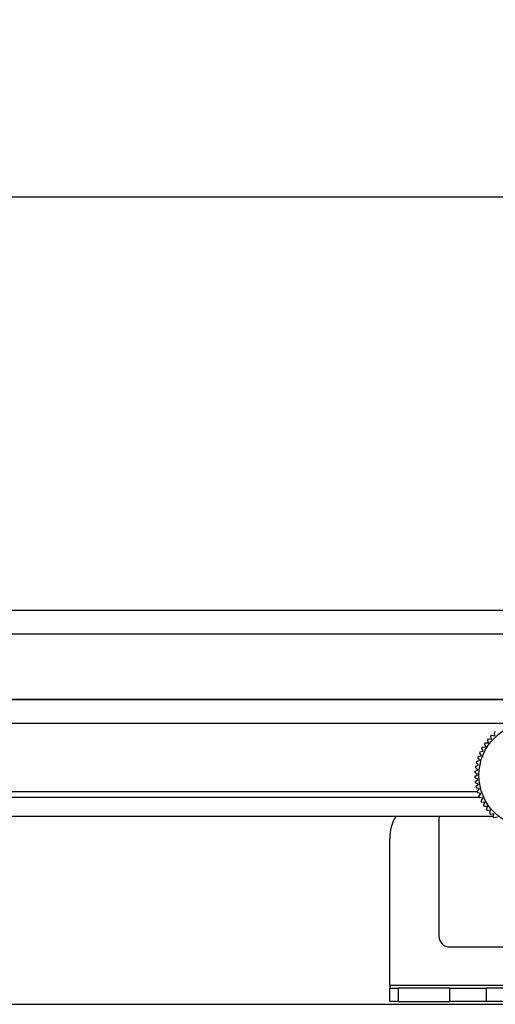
# Model space of a CAD drawing. Header units: millimetres. Extents: x 3619 to 4737, y 1503 to 2366.
# Tile 36 of 256: x 4068 to 4091, y 1676 to 1722. Entities that reach past the tile are written whole.
import ezdxf

# ---------------------------------------------------------------- set-up
doc = ezdxf.new("R2010")
doc.units = ezdxf.units.MM
doc.header["$PDSIZE"] = -1
doc.styles.add('SLDTEXTSTYLE0', font='arial.ttf', dxfattribs={"width": 0.948})
doc.dimstyles.new('SLDDIMSTYLE1', dxfattribs={"dimtxt": 5.650301, "dimasz": 4.572, "dimexe": 0, "dimexo": 0.0625, "dimgap": 1.412575, "dimtad": 0, "dimtih": 1, "dimtoh": 1, "dimdec": 1, "dimlfac": 3, "dimrnd": 1e-09, "dimzin": 12, "dimdsep": 46, "dimtxsty": 'SLDTEXTSTYLE0', "dimsah": 1, "dimcen": 0.09, "dimadec": 0, "dimazin": 3, "dimtfac": 1, "dimtofl": 0, "dimtmove": 0, "dimatfit": 3, "dimfxl": 1, "dimfrac": 2, "dimtolj": 1, "dimtzin": 12, "dimarcsym": 0})

# ---------------------------------------------------------------- blocks, each defined once
blk = doc.blocks.new('*D40')
at = {"color": 0, "linetype": 'Continuous', "lineweight": -2}
for p, q in [((3946.127, 1687.642), (3946.127, 1713.772)), ((3950.699, 1713.772), (4024.009, 1713.772)), ((4123.107, 1713.772), (4049.797, 1713.772)), ((4127.679, 1687.642), (4127.679, 1713.772))]:
    blk.add_line(p, q, dxfattribs=at)
at = {"color": 0}
for points in [[(3950.699, 1714.534), (3950.699, 1713.01), (3946.127, 1713.772)], [(4123.107, 1713.01), (4123.107, 1714.534), (4127.679, 1713.772)]]:
    blk.add_solid(points, dxfattribs=at)
at = {"layer": 'Defpoints', "color": 0}
for p in [(4127.679, 1713.772), (3946.127, 1687.579), (4127.679, 1687.579)]:
    blk.add_point(p, dxfattribs=at)
at = {"color": 0, "lineweight": 0, "insert": (4036.903, 1722.181), "char_height": 5.6503, "attachment_point": 2, "style": 'SLDTEXTSTYLE0'}
blk.add_mtext('\\A1;544.7\\P(21.44)', dxfattribs=at)

msp = doc.modelspace()

# ---------------------------------------------------------------- linework, layer by layer
at = {"color": 7, "linetype": 'Continuous', "lineweight": 30}
for p, q in [((3957.7396, 1694.2337), (4116.0662, 1694.2337)), ((4116.0662, 1693.0948), (3957.7396, 1693.0948)), ((4114.9656, 1690.0011), (3958.8403, 1690.0011)), ((3958.8403, 1690.0005), (4114.9656, 1690.0005)), ((4090.3941, 1688.1182), (4090.3587, 1688.2751)), ((4090.3972, 1688.3144), (4090.5548, 1688.2818)), ((4090.5548, 1688.2818), (4090.5336, 1688.4413)), ((4090.1199, 1687.7512), (4090.057, 1687.8993)), ((4090.088, 1687.9448), (4090.2488, 1687.9409)), ((4090.2488, 1687.9409), (4090.1994, 1688.094)), ((4090.2343, 1688.1365), (4090.3941, 1688.1182)), ((4089.7596, 1687.3021), (4089.9156, 1687.3412)), ((4089.9156, 1687.3412), (4089.8273, 1687.4756)), ((4089.8496, 1687.5259), (4090.0086, 1687.5508)), ((4090.0086, 1687.5508), (4089.9327, 1687.6926)), ((4089.9594, 1687.7407), (4090.1199, 1687.7512)), ((4089.6413, 1686.8349), (4089.7879, 1686.9012)), ((4089.7879, 1686.9012), (4089.677, 1687.0178)), ((4089.6899, 1687.0712), (4089.8419, 1687.124)), ((4089.8419, 1687.124), (4089.7419, 1687.2501)), ((4089.6083, 1686.3541), (4089.7407, 1686.4455)), ((4089.7407, 1686.4455), (4089.6108, 1686.5404)), ((4089.614, 1686.5953), (4089.754, 1686.6744)), ((4089.754, 1686.6744), (4089.6332, 1686.7806)), ((4089.7479, 1686.2163), (4089.61, 1686.2992)), ((4089.6242, 1686.1135), (4089.7479, 1686.2163)), ((4089.7756, 1685.9887), (4089.6309, 1686.0589)), ((4089.6617, 1685.8752), (4089.7756, 1685.9887)), ((4089.8237, 1685.7645), (4089.6732, 1685.8214)), ((4089.7204, 1685.6412), (4089.8237, 1685.7645)), ((4089.8916, 1685.5455), (4089.7366, 1685.5887)), ((4089.7998, 1685.4134), (4089.8916, 1685.5455)), ((3983.9884, 1685.37), (4089.8176, 1685.37)), ((4089.9789, 1685.3335), (4089.8207, 1685.3626)), ((4089.8993, 1685.1937), (4089.9789, 1685.3335)), ((4090.0848, 1685.1301), (4089.9247, 1685.145)), ((4090.0181, 1684.9838), (4090.0848, 1685.1301)), ((4090.2086, 1684.9371), (4090.0477, 1684.9375)), ((4090.1552, 1684.7854), (4090.2086, 1684.9371)), ((4090.3491, 1684.7559), (4090.1889, 1684.7419)), ((4090.3096, 1684.6), (4090.3491, 1684.7559)), ((4090.5054, 1684.5881), (4090.347, 1684.5598)), ((4090.4799, 1684.4293), (4090.5054, 1684.5881)), ((3983.2955, 1684.4844), (4090.4887, 1684.4844)), ((4087.9063, 1684.4844), (4087.9063, 1678.7939)), ((4090.676, 1684.4349), (4090.5208, 1684.3925)), ((4085.578, 1676.4565), (4085.578, 1683.4203)), ((4088.4143, 1678.2859), (4091.6316, 1678.2859)), ((4092.5257, 1676.4565), (4085.578, 1676.4565)), ((4085.578, 1676.4565), (4085.578, 1676.3295)), ((4085.578, 1675.697), (4085.578, 1676.3295)), ((4085.578, 1676.3295), (4085.972, 1676.3295)), ((4085.972, 1676.3295), (4085.972, 1675.697)), ((4088.4187, 1676.3295), (4085.972, 1676.3295)), ((4088.4187, 1675.697), (4088.4187, 1676.3295)), ((4088.4187, 1676.3295), (4090.1414, 1676.3295)), ((4090.1414, 1676.3295), (4090.1414, 1675.697)), ((4092.5257, 1676.3295), (4090.1414, 1676.3295)), ((4085.972, 1675.697), (4085.578, 1675.697)), ((4085.972, 1675.697), (4088.4187, 1675.697)), ((4090.1414, 1675.697), (4088.4187, 1675.697)), ((4092.5257, 1675.697), (4090.1414, 1675.697)), ((3961.5696, 1675.57), (4202.2263, 1675.57))]:
    msp.add_line(p, q, dxfattribs=at)
at = {"color": 8, "linetype": 'Continuous', "lineweight": 30}
for p, q in [((3982.4791, 1688.887), (4091.3491, 1688.887)), ((4089.7256, 1685.624), (3984.0713, 1685.624))]:
    msp.add_line(p, q, dxfattribs=at)
at = {"color": 7, "linetype": 'Continuous', "lineweight": 30}
msp.add_circle((4092.2958, 1686.4113), 2.4934, dxfattribs=at)
for centre, radius, start, end in [((4092.2958, 1686.4113), 2.6882, 134.93338, 136.10534), ((4092.2958, 1686.4113), 2.6882, 129.79052, 130.96249), ((4092.2958, 1686.4113), 2.6882, 145.2191, 146.39106), ((4092.2958, 1686.4113), 2.6882, 140.07624, 141.2482), ((4092.2958, 1686.4113), 2.6882, 155.50481, 156.67677), ((4092.2958, 1686.4113), 2.6882, 150.36195, 151.53391), ((4092.2958, 1686.4113), 2.6882, 165.79052, 166.96249), ((4092.2958, 1686.4113), 2.6882, 160.64767, 161.81963), ((4092.2958, 1686.4113), 2.6882, 176.07624, 177.2482), ((4092.2958, 1686.4113), 2.6882, 170.93338, 172.10534), ((4092.2958, 1686.4113), 2.6882, 181.2191, 182.39106), ((4092.2958, 1686.4113), 2.6882, 186.36195, 187.53391), ((4092.2958, 1686.4113), 2.6882, 191.50481, 192.67677), ((4092.2958, 1686.4113), 2.6882, 196.64767, 197.81963), ((4092.2958, 1686.4113), 2.6882, 201.79052, 202.96249), ((4092.2958, 1686.4113), 2.6882, 206.93338, 208.10534), ((4092.2958, 1686.4113), 2.6882, 212.07624, 213.2482), ((4092.2958, 1686.4113), 2.6882, 217.2191, 218.39106), ((4092.2958, 1686.4113), 2.6882, 222.36195, 223.53391), ((4087.6946, 1683.4203), 2.1167, 149.81997, 180), ((4092.2958, 1686.4113), 2.6882, 227.50481, 228.67677), ((4088.4143, 1678.7939), 0.508, 180, 270)]:
    msp.add_arc(centre, radius, start, end, dxfattribs=at)

# ---------------------------------------------------------------- dimensions: what is measured, and where the dimension line sits
at = {"color": 7, "linetype": 'Continuous', "lineweight": 0}
dim = msp.add_linear_dim(base=(4127.6791, 1713.772), p1=(3946.1267, 1687.579), p2=(4127.6791, 1687.579), text='<>\\P(21.44)', dimstyle='SLDDIMSTYLE1', dxfattribs=at)
dim.commit()
dim.dimension.update_dxf_attribs({"geometry": '*D40', "text_midpoint": (4036.9029, 1713.772), "dimtype": 160})

doc.saveas('drawing.dxf')
